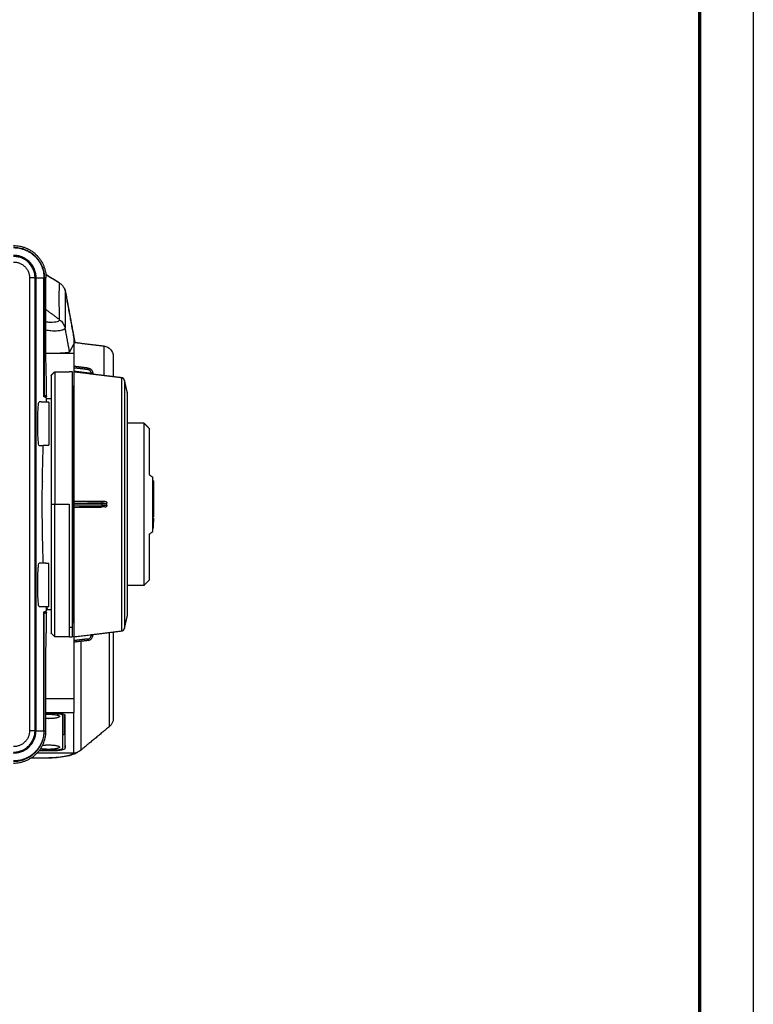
# Model space of a CAD drawing. Header units: millimetres. Extents: x 9946 to 11276, y -4769 to -3439.
# Tile 44 of 100: x 11071 to 11276, y -4380 to -4105. Entities that reach past the tile are written whole.
import ezdxf

# ---------------------------------------------------------------- set-up
doc = ezdxf.new("R2010")
doc.units = ezdxf.units.MM
doc.layers.add('ROXX NEO mini i_Fixture', color=7, linetype='Continuous', true_color=0x000000)

msp = doc.modelspace()

# ---------------------------------------------------------------- linework, layer by layer
at = {"layer": 'ROXX NEO mini i_Fixture'}
msp.add_lwpolyline([(11275.74, -4769.19), (9945.74, -4769.19), (9945.74, -3439.19), (11275.74, -3439.19)], close=True, dxfattribs=at)
at = {"layer": 'ROXX NEO mini i_Fixture', "color": 250, "lineweight": 70, "true_color": 0x1a171b}
msp.add_lwpolyline([(11260.74, -4754.19), (9960.74, -4754.19), (9960.74, -3454.19), (11260.74, -3454.19)], close=True, dxfattribs=at)
at = {"layer": 'ROXX NEO mini i_Fixture', "color": 18, "lineweight": -3, "true_color": 0x000000}
for points, weights in [([(11069.34, -4168.04), (11078.36, -4168.04), (11078.36, -4177.06)], [1, 0.707106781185, 1]), ([(11069.34, -4168.51), (11077.9, -4168.51), (11077.9, -4177.06)], [1, 0.707106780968, 1]), ([(11069.34, -4168.62), (11077.74, -4168.62), (11077.78, -4177.02)], [1, 0.708056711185, 0.99810630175]), ([(11075.62, -4177.06), (11075.62, -4170.78), (11069.34, -4170.78)], [1, 0.707106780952, 1]), ([(11075.57, -4177.06), (11075.57, -4170.83), (11069.34, -4170.83)], [1, 0.707106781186, 1]), ([(11075.31, -4177.06), (11075.31, -4171.09), (11069.34, -4171.09)], [1, 0.707106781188, 1]), ([(11069.34, -4172.63), (11073.77, -4172.63), (11073.77, -4177.06)], [1, 0.707106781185, 1]), ([(11077.81, -4177.06), (11077.88, -4177.06), (11077.9, -4177.06)], [0.899707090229, 0.933712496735, 1]), ([(11090.07, -4202.67), (11090.13, -4202.25), (11090.12, -4202.25)], [1, 0.758237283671, 1]), ([(11079.84, -4204.26), (11079.84, -4204.26), (11079.84, -4240.26)], [1, 0.707106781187, 1]), ([(11086.14, -4203.31), (11086.14, -4205.1), (11086.14, -4239.34)], [1, 0.733931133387, 1]), ([(11091.44, -4203.74), (11091.44, -4203.67), (11090.95, -4203.67)], [1, 0.716301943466, 1]), ([(11100.29, -4205.72), (11100.14, -4205.03), (11099.44, -4204.94)], [1, 0.816478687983, 1]), ([(11079.84, -4240.26), (11079.84, -4276.26), (11079.84, -4276.26)], [1, 0.707106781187, 1]), ([(11080.84, -4277.26), (11080.84, -4277.26), (11080.84, -4240.26)], [1, 0.707106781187, 1]), ([(11084.84, -4240.26), (11084.84, -4265.41), (11084.84, -4274.66)], [1, 0.827080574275, 1]), ([(11094.02, -4240.06), (11094.03, -4239.63), (11093.97, -4239.56)], [1, 0.758237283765, 1]), ([(11093.97, -4240.96), (11094.03, -4240.9), (11094.02, -4240.47)], [1, 0.75823728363, 1]), ([(11094.85, -4239.44), (11095.34, -4239.45), (11095.34, -4239.93)], [1, 0.716301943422, 1]), ([(11095.34, -4240.59), (11095.34, -4241.07), (11094.85, -4241.09)], [1, 0.71630194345, 1]), ([(11086.14, -4241.19), (11086.14, -4276.37), (11086.14, -4277.25)], [1, 0.724580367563, 1]), ([(11084.84, -4274.66), (11084.84, -4277.26), (11084.84, -4277.26)], [1, 0.982287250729, 1]), ([(11085.74, -4277.26), (11085.74, -4277.26), (11085.74, -4274.66)], [1, 0.982287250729, 1]), ([(11090.12, -4278.27), (11090.13, -4278.27), (11090.07, -4277.85)], [1, 0.758237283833, 1]), ([(11090.95, -4276.86), (11091.44, -4276.86), (11091.44, -4276.78)], [1, 0.716301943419, 1]), ([(11075.64, -4281.3), (11075.61, -4281.3), (11075.57, -4281.3)], [0.965254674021, 0.969375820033, 0.973649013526]), ([(11083.04, -4299.2), (11083.04, -4298.68), (11080.44, -4298.68)], [1, 0.707106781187, 1]), ([(11082.07, -4299.35), (11082.14, -4299.41), (11082.14, -4299.48)], [1, 0.994757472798, 1]), ([(11077.78, -4303.46), (11077.78, -4311.9), (11069.34, -4311.9)], [1, 0.707106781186, 1]), ([(11069.34, -4309.69), (11075.57, -4309.69), (11075.57, -4303.46)], [1, 0.707106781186, 1]), ([(11069.34, -4312.49), (11078.36, -4312.49), (11078.36, -4303.46)], [1, 0.707106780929, 1]), ([(11069.34, -4312.02), (11077.9, -4312.02), (11077.9, -4303.46)], [1, 0.707106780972, 1]), ([(11069.34, -4309.44), (11075.31, -4309.44), (11075.31, -4303.46)], [1, 0.707106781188, 1]), ([(11073.77, -4303.46), (11073.77, -4307.9), (11069.34, -4307.9)], [1, 0.707106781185, 1]), ([(11077.9, -4303.46), (11077.88, -4303.46), (11077.78, -4303.46)], [1, 0.919033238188, 0.886229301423]), ([(11077.79, -4301.68), (11077.79, -4301.63), (11077.88, -4301.59)], [1, 0.927512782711, 0.89090483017]), ([(11077.88, -4304.04), (11077.79, -4304.08), (11077.79, -4304.13)], [0.89090483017, 0.927512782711, 1]), ([(11077.9, -4301.78), (11077.82, -4301.74), (11077.8, -4301.71)], [0.883583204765, 0.910561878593, 0.961778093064]), ([(11077.79, -4304.13), (11077.79, -4304.17), (11077.86, -4304.21)], [1, 0.93305665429, 0.896714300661]), ([(11083.44, -4304.41), (11083.44, -4304.56), (11083.06, -4304.7)], [1, 0.903396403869, 0.87051742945]), ([(11080.44, -4308.85), (11083.04, -4308.85), (11083.04, -4308.33)], [1, 0.707106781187, 1])]:
    msp.add_rational_spline(points, weights, degree=2, dxfattribs=at)
for points, degree in [([(11073.77, -4177.06), (11073.77, -4240.26), (11073.77, -4303.46)], 2), ([(11075.31, -4177.06), (11074.54, -4177.06), (11073.77, -4177.06)], 2), ([(11075.31, -4303.46), (11075.31, -4240.26), (11075.31, -4177.06)], 2), ([(11075.31, -4177.06), (11075.44, -4177.06), (11075.57, -4177.06)], 2), ([(11075.57, -4303.46), (11075.57, -4240.26), (11075.57, -4177.06)], 2), ([(11075.62, -4177.06), (11076.7, -4177.06), (11077.78, -4177.06)], 2), ([(11075.62, -4303.46), (11075.62, -4240.26), (11075.62, -4177.06)], 2), ([(11077.67, -4175.68), (11077.73, -4175.72), (11077.79, -4175.76)], 2), ([(11077.78, -4210.23), (11077.78, -4193.64), (11077.78, -4177.06)], 2), ([(11077.9, -4177.06), (11077.9, -4193.42), (11077.9, -4209.77)], 2), ([(11078.36, -4177.06), (11078.13, -4177.06), (11077.9, -4177.06)], 2), ([(11078.36, -4199.23), (11078.36, -4188.14), (11078.36, -4177.06)], 2), ([(11082.17, -4188.7), (11082.12, -4186.99), (11082.02, -4183.52), (11082.09, -4180.16), (11082.15, -4178.5)], 3), ([(11083.68, -4180.66), (11083.69, -4185.83), (11083.7, -4191)], 2), ([(11083.75, -4180.65), (11083.73, -4180.65), (11083.72, -4180.66), (11083.71, -4180.66)], 3), ([(11083.75, -4180.65), (11085.08, -4187.87), (11086.42, -4195.08)], 2), ([(11078.36, -4185.91), (11080.27, -4187.31), (11082.17, -4188.7)], 2), ([(11082.2, -4188.72), (11082.19, -4188.72), (11082.18, -4188.71), (11082.17, -4188.7)], 3), ([(11082.17, -4188.75), (11082.91, -4189.27), (11083.42, -4190.03), (11083.7, -4191.04)], 3), ([(11084.94, -4197.7), (11084.33, -4194.39), (11083.71, -4191.07)], 2), ([(11086.14, -4193.94), (11086.14, -4194.68), (11086.14, -4195.43)], 2), ([(11086.14, -4195.43), (11085.54, -4196.57), (11084.94, -4197.7)], 2), ([(11086.14, -4195.43), (11086.14, -4198.6), (11086.14, -4201.76)], 2), ([(11086.42, -4195.08), (11086.41, -4195.1), (11086.39, -4195.12)], 2), ([(11094.5, -4196.07), (11094.5, -4200.21), (11094.5, -4204.34)], 2), ([(11086.14, -4198.13), (11082.25, -4198.13), (11078.36, -4198.13)], 2), ([(11078.55, -4206.23), (11078.53, -4205.86), (11078.48, -4205.04), (11078.42, -4203.47), (11078.37, -4201.54), (11078.36, -4200.03), (11078.36, -4199.23)], 3), ([(11090.12, -4202.25), (11088.13, -4202.01), (11086.14, -4201.76)], 2), ([(11086.14, -4201.76), (11086.14, -4201.76), (11086.14, -4201.86), (11086.14, -4202.05), (11086.14, -4202.19)], 3), ([(11086.14, -4202.19), (11086.14, -4202.72), (11086.14, -4203.26)], 2), ([(11090.07, -4202.67), (11088.11, -4202.43), (11086.14, -4202.19)], 2), ([(11090.12, -4202.25), (11090.2, -4202.26), (11090.35, -4202.29), (11090.53, -4202.36), (11090.7, -4202.44), (11090.84, -4202.54), (11090.98, -4202.65), (11091.11, -4202.79), (11091.23, -4202.97), (11091.34, -4203.18), (11091.42, -4203.44), (11091.44, -4203.64), (11091.44, -4203.74)], 3), ([(11079.84, -4204.26), (11080.34, -4203.76), (11080.84, -4203.26)], 2), ([(11080.84, -4203.26), (11082.84, -4203.26), (11084.84, -4203.26)], 2), ([(11085.74, -4203.26), (11085.29, -4203.26), (11084.84, -4203.26)], 2), ([(11090.95, -4203.76), (11088.55, -4203.46), (11086.14, -4203.16)], 2), ([(11086.14, -4203.31), (11086.14, -4203.3), (11086.14, -4203.28)], 2), ([(11094.5, -4204.34), (11090.32, -4203.83), (11086.14, -4203.31)], 2), ([(11090.95, -4203.67), (11090.95, -4203.6), (11090.94, -4203.47), (11090.89, -4203.29), (11090.81, -4203.15), (11090.73, -4203.03), (11090.64, -4202.94), (11090.55, -4202.86), (11090.46, -4202.8), (11090.35, -4202.75), (11090.23, -4202.7), (11090.13, -4202.68), (11090.07, -4202.67)], 3), ([(11090.95, -4203.85), (11090.95, -4203.76), (11090.95, -4203.67)], 2), ([(11091.44, -4203.84), (11091.44, -4203.83), (11091.32, -4203.81), (11091.11, -4203.78), (11090.95, -4203.76)], 3), ([(11091.41, -4203.89), (11091.43, -4203.89), (11091.44, -4203.89), (11091.44, -4203.88)], 3), ([(11091.44, -4203.86), (11091.44, -4203.8), (11091.44, -4203.74)], 2), ([(11099.44, -4204.94), (11096.97, -4204.64), (11094.5, -4204.34)], 2), ([(11078.55, -4210.06), (11078.55, -4208.14), (11078.55, -4206.23)], 2), ([(11085.75, -4207.16), (11085.8, -4207.16), (11085.84, -4207.16)], 2), ([(11085.84, -4207.16), (11085.99, -4207.31), (11086.14, -4207.46)], 2), ([(11075.64, -4209.74), (11075.6, -4209.74), (11075.57, -4209.74)], 2), ([(11078.55, -4210.57), (11078.16, -4210.4), (11077.78, -4210.23)], 2), ([(11077.8, -4209.76), (11077.85, -4209.76), (11077.89, -4209.76), (11077.9, -4209.77)], 3), ([(11077.9, -4209.77), (11078.22, -4209.91), (11078.55, -4210.06)], 2), ([(11078.34, -4210.27), (11078.12, -4210.27), (11077.9, -4210.27)], 2), ([(11078.55, -4210.06), (11078.44, -4210.17), (11078.34, -4210.27)], 2), ([(11078.55, -4211.71), (11078.55, -4211.14), (11078.55, -4210.57)], 2), ([(11079.14, -4211.76), (11077.79, -4211.73), (11076.44, -4211.69)], 2), ([(11078.55, -4210.76), (11079.2, -4210.76), (11079.84, -4210.76)], 2), ([(11076.44, -4223.83), (11077.79, -4223.8), (11079.14, -4223.76)], 2), ([(11077.28, -4233.9), (11077.38, -4233.95), (11077.47, -4234.01)], 2), ([(11108.33, -4234.77), (11108.24, -4234.77), (11108.15, -4234.77)], 2), ([(11108.34, -4235.42), (11108.24, -4235.42), (11108.14, -4235.42)], 2), ([(11108.34, -4236.08), (11108.24, -4236.08), (11108.14, -4236.08)], 2), ([(11108.34, -4238), (11108.24, -4238), (11108.14, -4238)], 2), ([(11079.84, -4240.26), (11080.34, -4240.26), (11080.84, -4240.26)], 2), ([(11080.84, -4240.26), (11082.84, -4240.26), (11084.84, -4240.26)], 2), ([(11086.14, -4239.34), (11089.04, -4239.36), (11091.95, -4239.38), (11094.85, -4239.41)], 3), ([(11086.14, -4239.34), (11086.14, -4239.42), (11086.14, -4239.5)], 2), ([(11093.97, -4239.56), (11090.06, -4239.53), (11086.14, -4239.5)], 2), ([(11086.14, -4239.5), (11086.14, -4239.52), (11086.14, -4239.65), (11086.14, -4239.85), (11086.14, -4239.99)], 3), ([(11094.02, -4240.06), (11090.08, -4240.02), (11086.14, -4239.99)], 2), ([(11086.14, -4239.99), (11086.14, -4240.26), (11086.14, -4240.53)], 2), ([(11094.02, -4240.47), (11090.08, -4240.5), (11086.14, -4240.53)], 2), ([(11086.14, -4240.53), (11086.14, -4240.68), (11086.14, -4240.88), (11086.14, -4241), (11086.14, -4241.03)], 3), ([(11094.02, -4240.06), (11094.17, -4240.06), (11094.45, -4240.05), (11094.82, -4240.04), (11095.09, -4240.01), (11095.29, -4239.98), (11095.34, -4239.95), (11095.34, -4239.93)], 3), ([(11094.02, -4240.47), (11094.02, -4240.26), (11094.02, -4240.06)], 2), ([(11094.02, -4240.47), (11094.1, -4240.47), (11094.25, -4240.47), (11094.43, -4240.47), (11094.6, -4240.48), (11094.74, -4240.48), (11094.88, -4240.49), (11095.01, -4240.5), (11095.13, -4240.52), (11095.24, -4240.54), (11095.29, -4240.56), (11095.31, -4240.56)], 3), ([(11095.34, -4240.59), (11095.34, -4240.29), (11095.34, -4239.98)], 2), ([(11108.34, -4238.66), (11108.24, -4238.66), (11108.14, -4238.66)], 2), ([(11108.33, -4239.31), (11108.23, -4239.31), (11108.14, -4239.31)], 2), ([(11093.97, -4240.96), (11090.06, -4240.99), (11086.14, -4241.03)], 2), ([(11086.14, -4241.03), (11086.14, -4241.11), (11086.14, -4241.19)], 2), ([(11093.86, -4241.13), (11091.28, -4241.15), (11088.71, -4241.17), (11086.14, -4241.19)], 3), ([(11094.78, -4241.03), (11094.76, -4241.03), (11094.71, -4241.01), (11094.63, -4241), (11094.54, -4240.99), (11094.45, -4240.98), (11094.36, -4240.97), (11094.25, -4240.97), (11094.13, -4240.96), (11094.03, -4240.96), (11093.97, -4240.96)], 3), ([(11108.34, -4245.21), (11108.24, -4245.21), (11108.14, -4245.21)], 2), ([(11077.47, -4246.52), (11077.38, -4246.57), (11077.29, -4246.62)], 2), ([(11076.44, -4268.83), (11076.39, -4268.83), (11076.3, -4268.58), (11076.17, -4267.19), (11076.09, -4265.01), (11076.07, -4262.76), (11076.09, -4260.51), (11076.17, -4258.33), (11076.3, -4256.95), (11076.39, -4256.69), (11076.44, -4256.69)], 3), ([(11079.14, -4256.76), (11077.79, -4256.73), (11076.44, -4256.69)], 2), ([(11075.57, -4270.78), (11075.61, -4270.78), (11075.65, -4270.78)], 2), ([(11076.44, -4268.83), (11077.79, -4268.8), (11079.14, -4268.76)], 2), ([(11077.78, -4270.3), (11078.16, -4270.13), (11078.55, -4269.96)], 2), ([(11077.78, -4303.46), (11077.78, -4286.88), (11077.78, -4270.3)], 2), ([(11077.9, -4270.76), (11077.89, -4270.76), (11077.85, -4270.76), (11077.8, -4270.77)], 3), ([(11078.55, -4270.47), (11078.22, -4270.61), (11077.9, -4270.76)], 2), ([(11077.9, -4303.46), (11077.9, -4287.11), (11077.9, -4270.76)], 2), ([(11077.92, -4270.25), (11078.13, -4270.25), (11078.34, -4270.25)], 2), ([(11078.34, -4270.25), (11078.44, -4270.36), (11078.55, -4270.47)], 2), ([(11078.55, -4269.96), (11078.55, -4269.39), (11078.55, -4268.82)], 2), ([(11078.99, -4269.76), (11078.92, -4269.76), (11078.77, -4269.6), (11078.62, -4269.13), (11078.55, -4268.82)], 3), ([(11078.55, -4274.3), (11078.55, -4272.38), (11078.55, -4270.47)], 2), ([(11078.99, -4269.76), (11078.77, -4269.76), (11078.56, -4269.76)], 2), ([(11079.84, -4269.76), (11079.42, -4269.76), (11078.99, -4269.76)], 2), ([(11085.84, -4273.36), (11085.79, -4273.36), (11085.74, -4273.36)], 2), ([(11086.15, -4273.05), (11086, -4273.2), (11085.84, -4273.36)], 2), ([(11078.36, -4281.3), (11078.36, -4280.7), (11078.37, -4279.56), (11078.39, -4277.99), (11078.43, -4276.57), (11078.49, -4275.33), (11078.53, -4274.62), (11078.55, -4274.3)], 3), ([(11080.84, -4277.26), (11080.34, -4276.76), (11079.84, -4276.26)], 2), ([(11085.74, -4274.66), (11085.29, -4274.66), (11084.84, -4274.66)], 2), ([(11091.44, -4276.61), (11095.44, -4276.12), (11099.44, -4275.63)], 2), ([(11096.02, -4276.05), (11096.02, -4289.2), (11096.02, -4302.36)], 2), ([(11075.58, -4276.67), (11075.6, -4276.67), (11075.63, -4276.67), (11075.66, -4276.67)], 3), ([(11084.84, -4277.26), (11082.84, -4277.26), (11080.84, -4277.26)], 2), ([(11084.84, -4277.26), (11085.29, -4277.26), (11085.74, -4277.26)], 2), ([(11086.14, -4277.25), (11086.67, -4277.18), (11087.75, -4277.05), (11089.35, -4276.86), (11090.42, -4276.73), (11090.95, -4276.66)], 3), ([(11086.14, -4277.25), (11086.14, -4277.79), (11086.14, -4278.33)], 2), ([(11090.07, -4277.85), (11088.11, -4278.09), (11086.14, -4278.33)], 2), ([(11090.12, -4278.27), (11088.13, -4278.52), (11086.14, -4278.76)], 2), ([(11086.14, -4278.33), (11086.14, -4278.48), (11086.14, -4278.66), (11086.14, -4278.76), (11086.14, -4278.76)], 3), ([(11086.14, -4278.74), (11086.14, -4288.57), (11086.14, -4298.41)], 2), ([(11088.14, -4308.87), (11088.14, -4293.69), (11088.14, -4278.52)], 2), ([(11090.07, -4277.85), (11090.17, -4277.84), (11090.36, -4277.79), (11090.6, -4277.63), (11090.79, -4277.43), (11090.92, -4277.17), (11090.95, -4276.97), (11090.95, -4276.86)], 3), ([(11090.12, -4278.27), (11090.27, -4278.25), (11090.55, -4278.18), (11090.92, -4277.95), (11091.19, -4277.64), (11091.39, -4277.26), (11091.44, -4276.95), (11091.44, -4276.78)], 3), ([(11090.95, -4276.66), (11091.02, -4276.65), (11091.14, -4276.64), (11091.31, -4276.62), (11091.38, -4276.61), (11091.4, -4276.61)], 3), ([(11090.95, -4276.86), (11090.95, -4276.76), (11090.95, -4276.66)], 2), ([(11091.44, -4276.78), (11091.44, -4276.7), (11091.44, -4276.61)], 2), ([(11075.37, -4281.3), (11075.35, -4281.21), (11075.33, -4281.12), (11075.31, -4281.03)], 3), ([(11078.36, -4303.46), (11078.36, -4292.38), (11078.36, -4281.3)], 2), ([(11075.57, -4294.76), (11075.61, -4294.76), (11075.65, -4294.76)], 2), ([(11075.59, -4294.68), (11075.61, -4294.68), (11075.63, -4294.68)], 2), ([(11078.37, -4294.49), (11082.26, -4294.49), (11086.14, -4294.49)], 2), ([(11078.37, -4298.41), (11082.26, -4298.41), (11086.14, -4298.41)], 2), ([(11080.59, -4298.55), (11079.48, -4298.55), (11078.37, -4298.55)], 2), ([(11080.44, -4298.68), (11080.44, -4298.61), (11080.44, -4298.54)], 2), ([(11083.69, -4299.17), (11083.69, -4299.07), (11083.46, -4298.91), (11082.82, -4298.73), (11081.91, -4298.6), (11081.1, -4298.55), (11080.59, -4298.55)], 3), ([(11086.14, -4309.76), (11086.14, -4304.08), (11086.14, -4298.41)], 2), ([(11080.44, -4298.68), (11079.41, -4298.68), (11078.39, -4298.68)], 2), ([(11081.44, -4298.74), (11081.65, -4298.94), (11081.86, -4299.15), (11082.07, -4299.35)], 3), ([(11083.04, -4299.11), (11083.04, -4298.95), (11083.04, -4298.79)], 2), ([(11083.04, -4308.33), (11083.04, -4303.76), (11083.04, -4299.2)], 2), ([(11083.44, -4298.93), (11083.44, -4301.67), (11083.44, -4304.41)], 2), ([(11083.54, -4301.96), (11083.54, -4300.46), (11083.54, -4298.96)], 2), ([(11083.69, -4308.36), (11083.69, -4303.77), (11083.69, -4299.17)], 2), ([(11075.31, -4303.46), (11074.54, -4303.46), (11073.77, -4303.46)], 2), ([(11075.31, -4303.46), (11075.44, -4303.46), (11075.57, -4303.46)], 2), ([(11075.62, -4303.46), (11076.7, -4303.46), (11077.78, -4303.46)], 2), ([(11077.9, -4303.46), (11078.13, -4303.46), (11078.36, -4303.46)], 2), ([(11083.54, -4301.96), (11083.61, -4305.16), (11083.69, -4308.36)], 2), ([(11076.48, -4308.98), (11078.53, -4308.98), (11080.59, -4308.98)], 2), ([(11076.59, -4308.85), (11078.51, -4308.85), (11080.44, -4308.85)], 2), ([(11080.58, -4308.85), (11080.59, -4308.91), (11080.59, -4308.98)], 2), ([(11080.59, -4308.98), (11081.1, -4308.98), (11081.91, -4308.94), (11082.82, -4308.81), (11083.46, -4308.63), (11083.69, -4308.47), (11083.69, -4308.36)], 3), ([(11077.85, -4311.1), (11076, -4311.1), (11074.14, -4311.1)], 2), ([(11075.15, -4309.76), (11075.07, -4309.76), (11074.98, -4309.76)], 2), ([(11086.14, -4309.76), (11080.99, -4309.76), (11075.83, -4309.76)], 2), ([(11078.5, -4311.1), (11078.29, -4311.1), (11078.08, -4311.1), (11077.85, -4311.1)], 3), ([(11086.07, -4309.82), (11086.07, -4309.74), (11086.07, -4309.66)], 2)]:
    msp.add_open_spline(points, degree=degree, dxfattribs=at)
for points, knots in [([(11078.31, -4176.05), (11078.43, -4176.12), (11079.72, -4176.93), (11081, -4177.74), (11082.15, -4178.46)], [8.148914, 8.148914, 8.148914, 8.148914, 8.571595, 12.764603, 12.764603, 12.764603, 12.764603]), ([(11083.7, -4191.04), (11083.68, -4191.19), (11083.44, -4191.46), (11082.6, -4191.77), (11081.37, -4191.94), (11079.96, -4191.9), (11078.86, -4191.76), (11078.37, -4191.69)], [0, 0, 0, 0, 2.130619, 4.261237, 6.391856, 8.522474, 10.038252, 10.038252, 10.038252, 10.038252]), ([(11082.17, -4188.75), (11082.16, -4188.86), (11082.03, -4189.07), (11081.34, -4189.42), (11080.05, -4189.55), (11078.8, -4189.45), (11078.4, -4189.41)], [-12.807681, -12.807681, -12.807681, -12.807681, -11.20672, -9.60576, -6.40384, -5.004975, -5.004975, -5.004975, -5.004975]), ([(11081.47, -4198.05), (11081.78, -4198.04), (11082.83, -4197.99), (11084.25, -4197.89), (11084.9, -4197.78), (11084.94, -4197.7)], [5.377829, 5.377829, 5.377829, 5.377829, 6.650992, 9.976488, 13.301984, 13.301984, 13.301984, 13.301984]), ([(11076.44, -4223.83), (11076.39, -4223.83), (11076.3, -4223.58), (11076.17, -4222.19), (11076.09, -4220.01), (11076.07, -4217.76), (11076.09, -4215.51), (11076.17, -4213.33), (11076.3, -4211.99), (11076.39, -4211.71), (11076.43, -4211.69)], [-19.463324, -19.463324, -19.463324, -19.463324, -17.030408, -14.597493, -12.164577, -9.731662, -7.298746, -4.865831, -2.432915, -0.212768, -0.212768, -0.212768, -0.212768]), ([(11077.54, -4223.8), (11077.51, -4224.53), (11077.44, -4226.45), (11077.35, -4229.55), (11077.26, -4234.31), (11077.22, -4240.26), (11077.26, -4246.21), (11077.35, -4250.97), (11077.44, -4254.08), (11077.51, -4255.99), (11077.54, -4256.72)], [16.515273, 16.515273, 16.515273, 16.515273, 19.490596, 24.363245, 29.235894, 38.981192, 48.72649, 53.599139, 58.471788, 61.447111, 61.447111, 61.447111, 61.447111]), ([(11094.01, -4239.56), (11094.1, -4239.56), (11094.27, -4239.56), (11094.5, -4239.54), (11094.69, -4239.52), (11094.77, -4239.49), (11094.8, -4239.48)], [-1.432721, -1.432721, -1.432721, -1.432721, -1.174753, -0.881065, -0.587377, -0.293688, -0.293688, -0.293688, -0.293688]), ([(11087.1, -4309.54), (11086.99, -4309.6), (11086.67, -4309.74), (11086.35, -4309.81), (11086.14, -4309.82)], [1.165475, 1.165475, 1.165475, 1.165475, 1.54357, 2.235635, 2.235635, 2.235635, 2.235635]), ([(11086.07, -4309.82), (11085.86, -4309.97), (11085.19, -4310.29), (11083.52, -4310.7), (11081.21, -4310.99), (11079.42, -4311.08), (11078.5, -4311.1)], [0, 0, 0, 0, 2.454429, 5.203267, 7.952104, 10.700942, 10.700942, 10.700942, 10.700942])]:
    msp.add_open_spline(points, degree=3, knots=knots, dxfattribs=at)
at = {"layer": 'ROXX NEO mini i_Fixture', "color": 18, "true_color": 0x000000}
for points, degree in [([(11078.31, -4176.08), (11080.23, -4177.29), (11082.15, -4178.5)], 2), ([(11078.31, -4176.08), (11080.23, -4177.29), (11082.15, -4178.5)], 2), ([(11082.15, -4178.5), (11082.39, -4178.65), (11082.83, -4179.01), (11083.34, -4179.73), (11083.58, -4180.33), (11083.68, -4180.66)], 3), ([(11082.15, -4178.5), (11082.39, -4178.65), (11082.83, -4179.01), (11083.34, -4179.73), (11083.58, -4180.33), (11083.68, -4180.66)], 3), ([(11083.42, -4179.81), (11083.55, -4180.07), (11083.66, -4180.35), (11083.75, -4180.65)], 3), ([(11083.42, -4179.81), (11083.55, -4180.07), (11083.66, -4180.35), (11083.75, -4180.65)], 3), ([(11083.68, -4180.66), (11084.91, -4187.3), (11086.14, -4193.94)], 2), ([(11083.68, -4180.66), (11084.91, -4187.3), (11086.14, -4193.94)], 2), ([(11083.74, -4180.65), (11083.75, -4180.65), (11083.75, -4180.65), (11083.75, -4180.65)], 3), ([(11083.74, -4180.65), (11083.75, -4180.65), (11083.75, -4180.65), (11083.75, -4180.65)], 3), ([(11086.14, -4195.04), (11090.32, -4195.56), (11094.5, -4196.07)], 2), ([(11086.14, -4195.04), (11090.32, -4195.56), (11094.5, -4196.07)], 2), ([(11094.5, -4196.07), (11095.38, -4196.18), (11096.51, -4196.95), (11097.14, -4198.17), (11097.14, -4199.05)], 3), ([(11094.5, -4196.07), (11095.38, -4196.18), (11096.51, -4196.95), (11097.14, -4198.17), (11097.14, -4199.05)], 3), ([(11097.14, -4199.05), (11097.14, -4201.86), (11097.14, -4204.66)], 2), ([(11097.14, -4199.05), (11097.14, -4201.86), (11097.14, -4204.66)], 2), ([(11101.04, -4209.03), (11100.66, -4207.35), (11100.29, -4205.67)], 2), ([(11101.04, -4209.03), (11100.66, -4207.35), (11100.29, -4205.67)], 2), ([(11101.04, -4217.56), (11103.34, -4217.56), (11105.64, -4217.56)], 2), ([(11101.04, -4217.56), (11103.34, -4217.56), (11105.64, -4217.56)], 2), ([(11105.64, -4217.56), (11106.39, -4218.31), (11107.14, -4219.06)], 2), ([(11105.64, -4217.56), (11106.39, -4218.31), (11107.14, -4219.06)], 2), ([(11107.14, -4231.96), (11107.31, -4232.08), (11107.65, -4232.32), (11107.98, -4232.55), (11108.14, -4232.66)], 3), ([(11107.14, -4231.96), (11107.31, -4232.08), (11107.65, -4232.32), (11107.98, -4232.55), (11108.14, -4232.66)], 3), ([(11108.34, -4233.7), (11108.24, -4233.7), (11108.14, -4233.7)], 2), ([(11108.34, -4233.7), (11108.24, -4233.7), (11108.14, -4233.7)], 2), ([(11108.34, -4233.7), (11108.34, -4234.24), (11108.34, -4234.77)], 2), ([(11108.34, -4233.7), (11108.34, -4234.24), (11108.34, -4234.77)], 2), ([(11108.34, -4234.77), (11108.34, -4235.1), (11108.34, -4235.42)], 2), ([(11108.34, -4234.77), (11108.34, -4235.1), (11108.34, -4235.42)], 2), ([(11108.34, -4235.42), (11108.34, -4235.75), (11108.34, -4236.08)], 2), ([(11108.34, -4235.42), (11108.34, -4235.75), (11108.34, -4236.08)], 2), ([(11108.34, -4236.08), (11108.34, -4237.04), (11108.34, -4238)], 2), ([(11108.34, -4236.08), (11108.34, -4237.04), (11108.34, -4238)], 2), ([(11108.34, -4238), (11108.34, -4238.33), (11108.34, -4238.66)], 2), ([(11108.34, -4238), (11108.34, -4238.33), (11108.34, -4238.66)], 2), ([(11108.34, -4240.38), (11108.24, -4240.38), (11108.14, -4240.38)], 2), ([(11108.34, -4240.38), (11108.24, -4240.38), (11108.14, -4240.38)], 2), ([(11108.34, -4238.66), (11108.34, -4238.98), (11108.34, -4239.31)], 2), ([(11108.34, -4238.66), (11108.34, -4238.98), (11108.34, -4239.31)], 2), ([(11108.34, -4239.31), (11108.34, -4239.85), (11108.34, -4240.38)], 2), ([(11108.34, -4239.31), (11108.34, -4239.85), (11108.34, -4240.38)], 2), ([(11108.14, -4243.75), (11108.24, -4243.75), (11108.34, -4243.75)], 2), ([(11108.14, -4243.75), (11108.24, -4243.75), (11108.34, -4243.75)], 2), ([(11108.34, -4244), (11108.24, -4244), (11108.14, -4244)], 2), ([(11108.34, -4244), (11108.24, -4244), (11108.14, -4244)], 2), ([(11108.14, -4244.09), (11108.24, -4244.09), (11108.34, -4244.09)], 2), ([(11108.14, -4244.09), (11108.24, -4244.09), (11108.34, -4244.09)], 2), ([(11108.34, -4244.1), (11108.34, -4244.05), (11108.34, -4244)], 2), ([(11108.34, -4244.1), (11108.34, -4244.05), (11108.34, -4244)], 2), ([(11108.34, -4246.96), (11108.34, -4246.09), (11108.34, -4245.21)], 2), ([(11108.34, -4246.96), (11108.34, -4246.09), (11108.34, -4245.21)], 2), ([(11107.14, -4248.56), (11107.31, -4248.44), (11107.65, -4248.21), (11107.98, -4247.98), (11108.14, -4247.86)], 3), ([(11107.14, -4248.56), (11107.31, -4248.44), (11107.65, -4248.21), (11107.98, -4247.98), (11108.14, -4247.86)], 3), ([(11108.34, -4246.96), (11108.24, -4246.96), (11108.14, -4246.96)], 2), ([(11108.34, -4246.96), (11108.24, -4246.96), (11108.14, -4246.96)], 2), ([(11107.14, -4261.46), (11106.39, -4262.21), (11105.64, -4262.96)], 2), ([(11107.14, -4261.46), (11106.39, -4262.21), (11105.64, -4262.96)], 2), ([(11105.64, -4262.96), (11103.34, -4262.96), (11101.04, -4262.96)], 2), ([(11105.64, -4262.96), (11103.34, -4262.96), (11101.04, -4262.96)], 2), ([(11100.29, -4274.85), (11100.66, -4273.17), (11101.04, -4271.49)], 2), ([(11100.29, -4274.85), (11100.66, -4273.17), (11101.04, -4271.49)], 2), ([(11097.14, -4275.91), (11097.14, -4287.95), (11097.14, -4299.98)], 2), ([(11097.14, -4275.91), (11097.14, -4287.95), (11097.14, -4299.98)], 2), ([(11097.14, -4299.98), (11097.14, -4300.95), (11096.77, -4301.75), (11096.02, -4302.36)], 3), ([(11097.14, -4299.98), (11097.14, -4300.95), (11096.77, -4301.75), (11096.02, -4302.36)], 3), ([(11096.02, -4302.36), (11092.08, -4305.61), (11088.14, -4308.87)], 2), ([(11096.02, -4302.36), (11092.08, -4305.61), (11088.14, -4308.87)], 2), ([(11088.14, -4308.87), (11087.55, -4309.35), (11086.89, -4309.63), (11086.14, -4309.73)], 3), ([(11088.14, -4308.87), (11087.55, -4309.35), (11086.89, -4309.63), (11086.14, -4309.73)], 3)]:
    msp.add_open_spline(points, degree=degree, dxfattribs=at)
at = {"layer": 'ROXX NEO mini i_Fixture', "color": 18, "lineweight": -3, "true_color": 0x000000}
for points, weights, knots in [([(11080.84, -4203.26), (11080.84, -4203.26), (11080.84, -4214.1), (11080.84, -4224.94), (11080.84, -4240.26)], [1, 0.923876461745, 1, 0.923876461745, 1], [-58.120734, -58.120734, -58.120734, -29.060367, -29.060367, 0, 0, 0]), ([(11085.74, -4274.66), (11085.74, -4263.4), (11085.74, -4233.33), (11085.74, -4203.26), (11085.74, -4203.26)], [1, 0.770513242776, 1, 0.770513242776, 1], [-102.290402, -102.290402, -102.290402, -51.145201, -51.145201, 0, 0, 0]), ([(11099.44, -4204.94), (11099.44, -4206.75), (11099.44, -4241.19), (11099.44, -4275.63), (11099.44, -4275.63)], [1, 0.716301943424, 1, 0.716301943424, 1], [-109.257502, -109.257502, -109.257502, -54.628751, -54.628751, 0, 0, 0]), ([(11085.84, -4207.16), (11085.84, -4207.16), (11085.84, -4240.26), (11085.84, -4273.36), (11085.84, -4273.36)], [1, 0.707106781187, 1, 0.707106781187, 1], [-103.986881, -103.986881, -103.986881, -51.993441, -51.993441, 0, 0, 0]), ([(11100.29, -4205.72), (11100.29, -4207.48), (11100.29, -4241.17), (11100.29, -4274.85), (11100.29, -4274.85)], [1, 0.716301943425, 1, 0.716301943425, 1], [-106.858227, -106.858227, -106.858227, -53.429113, -53.429113, 0, 0, 0]), ([(11101.04, -4209.03), (11101.04, -4209.03), (11101.04, -4240.26), (11101.04, -4271.49), (11101.04, -4271.49)], [1, 0.707106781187, 1, 0.707106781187, 1], [-98.102619, -98.102619, -98.102619, -49.05131, -49.05131, 0, 0, 0]), ([(11079.14, -4211.76), (11079.14, -4211.76), (11079.14, -4217.76), (11079.14, -4223.76), (11079.14, -4223.76)], [1, 0.707106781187, 1, 0.707106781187, 1], [0, 0, 0, 9.424778, 9.424778, 18.849556, 18.849556, 18.849556]), ([(11105.64, -4217.56), (11105.64, -4217.56), (11105.64, -4240.26), (11105.64, -4262.96), (11105.64, -4262.96)], [1, 0.707106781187, 1, 0.707106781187, 1], [-71.314153, -71.314153, -71.314153, -35.657077, -35.657077, 0, 0, 0]), ([(11079.14, -4268.76), (11079.14, -4268.76), (11079.14, -4262.76), (11079.14, -4256.76), (11079.14, -4256.76)], [1, 0.707106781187, 1, 0.707106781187, 1], [-18.849556, -18.849556, -18.849556, -9.424778, -9.424778, 0, 0, 0]), ([(11078.36, -4298.87), (11078.7, -4298.86), (11079.04, -4298.86), (11081.56, -4298.86), (11082.07, -4299.35)], [0.937227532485, 0.962265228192, 1, 0.775710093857, 1], [4.15708, 4.15708, 4.15708, 4.869469, 4.869469, 9.103801, 9.103801, 9.103801]), ([(11082.14, -4299.48), (11082.14, -4300.09), (11079.04, -4300.09), (11078.72, -4300.09), (11078.4, -4300.08)], [1, 0.707106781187, 1, 0.958545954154, 0.928826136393], [0, 0, 0, 4.869469, 4.869469, 5.558659, 5.558659, 5.558659]), ([(11082.14, -4308.05), (11082.14, -4308.67), (11079.04, -4308.67), (11077.76, -4308.67), (11076.86, -4308.49)], [1, 0.707106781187, 1, 0.854223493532, 0.853556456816], [0, 0, 0, 4.869469, 4.869469, 7.293062, 7.293062, 7.293062]), ([(11077.4, -4307.53), (11078.15, -4307.43), (11079.04, -4307.43), (11082.14, -4307.43), (11082.14, -4308.05)], [0.864647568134, 0.893861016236, 1, 0.707106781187, 1], [3.104865, 3.104865, 3.104865, 4.869469, 4.869469, 9.738937, 9.738937, 9.738937])]:
    msp.add_rational_spline(points, weights, degree=2, knots=knots, dxfattribs=at)
at = {"layer": 'ROXX NEO mini i_Fixture', "color": 18, "true_color": 0x000000}
for points, weights in [([(11107.14, -4219.06), (11107.14, -4219.06), (11107.14, -4231.96)], [1, 0.834119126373, 1]), ([(11107.14, -4219.06), (11107.14, -4219.06), (11107.14, -4231.96)], [1, 0.834119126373, 1]), ([(11108.14, -4247.86), (11108.14, -4240.26), (11108.14, -4232.66)], [1, 0.926523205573, 1]), ([(11108.14, -4247.86), (11108.14, -4240.26), (11108.14, -4232.66)], [1, 0.926523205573, 1]), ([(11107.14, -4248.56), (11107.14, -4261.46), (11107.14, -4261.46)], [1, 0.834119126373, 1]), ([(11107.14, -4248.56), (11107.14, -4261.46), (11107.14, -4261.46)], [1, 0.834119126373, 1]), ([(11099.44, -4275.63), (11100.14, -4275.54), (11100.29, -4274.85)], [1, 0.816478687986, 1]), ([(11099.44, -4275.63), (11100.14, -4275.54), (11100.29, -4274.85)], [1, 0.816478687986, 1])]:
    msp.add_rational_spline(points, weights, degree=2, dxfattribs=at)
for points, knots in [([(11108.34, -4240.36), (11108.34, -4240.36), (11108.34, -4240.45), (11108.34, -4240.84), (11108.34, -4241.41), (11108.34, -4242.06), (11108.34, -4242.7), (11108.34, -4243.27), (11108.34, -4243.66), (11108.34, -4243.74), (11108.34, -4243.75)], [0, 0, 0, 0, 0.603969, 1.184377, 1.794196, 2.47743, 3.155861, 3.7629, 4.343125, 4.947625, 4.947625, 4.947625, 4.947625]), ([(11108.34, -4240.36), (11108.34, -4240.36), (11108.34, -4240.45), (11108.34, -4240.84), (11108.34, -4241.41), (11108.34, -4242.06), (11108.34, -4242.7), (11108.34, -4243.27), (11108.34, -4243.66), (11108.34, -4243.74), (11108.34, -4243.75)], [0, 0, 0, 0, 0.603969, 1.184377, 1.794196, 2.47743, 3.155861, 3.7629, 4.343125, 4.947625, 4.947625, 4.947625, 4.947625]), ([(11108.34, -4244.12), (11108.34, -4244.17), (11108.34, -4244.33), (11108.34, -4244.75), (11108.34, -4245.05), (11108.34, -4245.21)], [1.266652, 1.266652, 1.266652, 1.266652, 1.673362, 2.121747, 2.624571, 2.624571, 2.624571, 2.624571]), ([(11108.34, -4244.12), (11108.34, -4244.17), (11108.34, -4244.33), (11108.34, -4244.75), (11108.34, -4245.05), (11108.34, -4245.21)], [1.266652, 1.266652, 1.266652, 1.266652, 1.673362, 2.121747, 2.624571, 2.624571, 2.624571, 2.624571]), ([(11087.11, -4309.57), (11086.68, -4309.83), (11086.28, -4310.01), (11085.89, -4310.15), (11085.27, -4310.37), (11084.63, -4310.53), (11083.85, -4310.68), (11083.1, -4310.81), (11082.27, -4310.92), (11081.37, -4311), (11080.48, -4311.08), (11079.52, -4311.13), (11078.55, -4311.15)], [1.765735, 1.765735, 1.765735, 1.765735, 3.868175, 3.868175, 3.868175, 6.890768, 6.890768, 6.890768, 9.823493, 9.823493, 9.823493, 12.758487, 12.758487, 12.758487, 12.758487]), ([(11087.11, -4309.57), (11086.68, -4309.83), (11086.28, -4310.01), (11085.89, -4310.15), (11085.27, -4310.37), (11084.63, -4310.53), (11083.85, -4310.68), (11083.1, -4310.81), (11082.27, -4310.92), (11081.37, -4311), (11080.48, -4311.08), (11079.52, -4311.13), (11078.55, -4311.15)], [1.765735, 1.765735, 1.765735, 1.765735, 3.868175, 3.868175, 3.868175, 6.890768, 6.890768, 6.890768, 9.823493, 9.823493, 9.823493, 12.758487, 12.758487, 12.758487, 12.758487])]:
    msp.add_open_spline(points, degree=3, knots=knots, dxfattribs=at)

doc.saveas('drawing.dxf')
